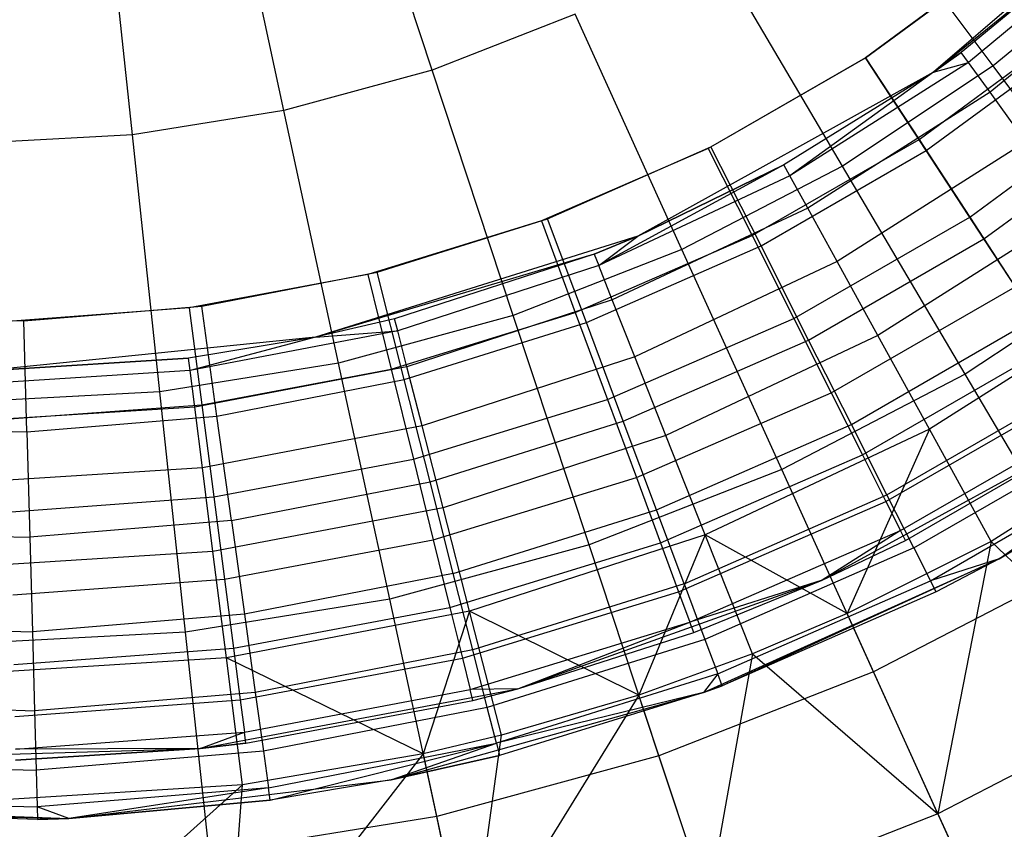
# Model space of a CAD drawing. Extents: x 0.1 to 16.1, y -3 to 3.
# Tile 16 of 65: x 8.1 to 9.1, y -2.1 to -1.3. Entities that reach past the tile are written whole.
import ezdxf

# ---------------------------------------------------------------- set-up
doc = ezdxf.new("R2010")
doc.units = 0
doc.header["$LTSCALE"] = 2.54
doc.layers.get('0').update_dxf_attribs({"color": 13, "linetype": 'CONTINUOUS'})

# ---------------------------------------------------------------- blocks, each defined once
blk = doc.blocks.new('DROPS_WOOD_D_PM_STL')
at = {"color": 0}
for p, q in [((8.53414, -1.37279, 2.50087), (8.44836, -1.1135, 2.37903)), ((8.53414, -1.37279, 2.50087), (8.44836, -1.1135, 2.37903)), ((8.38565, -1.41329, 2.50087), (8.32792, -1.14635, 2.37903)), ((8.38565, -1.41329, 2.50087), (8.32792, -1.14635, 2.37903)), ((9.29403, -1.15402, 10.16814), (9.03687, -1.37478, 10.16814)), ((9.29403, -1.15402, 10.16814), (9.03687, -1.37478, 10.16814)), ((9.09684, -1.36867, 2.65023), (8.94233, -1.16069, 2.50087)), ((9.09684, -1.36867, 2.65023), (8.94233, -1.16069, 2.50087)), ((8.2337, -1.43777, 2.50087), (8.20467, -1.1662, 2.37903)), ((8.2337, -1.43777, 2.50087), (8.20467, -1.1662, 2.37903)), ((9.03687, -1.37478, 10.16814), (9.22662, -1.22102, 8.95559)), ((9.03687, -1.37478, 10.16814), (9.22662, -1.22102, 8.95559)), ((9.22662, -1.22102, 8.95559), (9.06454, -1.3551, 8.95559)), ((9.22662, -1.22102, 8.95559), (9.06454, -1.3551, 8.95559)), ((9.2351, -1.23006, 8.72777), (9.07183, -1.36513, 8.72777)), ((9.2351, -1.23006, 8.72777), (9.07183, -1.36513, 8.72777)), ((8.9456, -1.469, 2.65023), (8.81407, -1.24578, 2.50087)), ((8.9456, -1.469, 2.65023), (8.81407, -1.24578, 2.50087)), ((9.11551, -1.25233, 15.973), (8.96878, -1.3604, 15.973)), ((9.11551, -1.25233, 15.973), (8.96878, -1.3604, 15.973)), ((9.23656, -1.25283, 2.65023), (9.09684, -1.36867, 2.65023)), ((9.23656, -1.25283, 2.65023), (9.09684, -1.36867, 2.65023)), ((8.96878, -1.3604, 16.033), (9.11304, -1.25437, 16.033)), ((8.96878, -1.3604, 16.033), (9.11304, -1.25437, 16.033)), ((9.26045, -1.25706, 8.50264), (9.09359, -1.39509, 8.50264)), ((9.26045, -1.25706, 8.50264), (9.09359, -1.39509, 8.50264)), ((8.67749, -1.31674, 2.50087), (8.53414, -1.37279, 2.50087)), ((8.67749, -1.31674, 2.50087), (8.53414, -1.37279, 2.50087)), ((8.78455, -1.55268, 2.65023), (8.67749, -1.31674, 2.50087)), ((8.78455, -1.55268, 2.65023), (8.67749, -1.31674, 2.50087)), ((9.02234, -1.44237, 15.96197), (9.1779, -1.32779, 15.96197)), ((9.02234, -1.44237, 15.96197), (9.1779, -1.32779, 15.96197)), ((9.02964, -1.45354, 16.02047), (9.18378, -1.34025, 16.02047)), ((9.02964, -1.45354, 16.02047), (9.18378, -1.34025, 16.02047)), ((8.96878, -1.3604, 15.973), (8.81088, -1.45136, 15.973)), ((8.96878, -1.3604, 15.973), (8.81088, -1.45136, 15.973)), ((8.81373, -1.44992, 16.033), (8.96878, -1.3604, 16.033)), ((8.81373, -1.44992, 16.033), (8.96878, -1.3604, 16.033)), ((9.02964, -1.45354, 16.02047), (8.96878, -1.3604, 16.033)), ((9.02964, -1.45354, 16.02047), (8.96878, -1.3604, 16.033)), ((8.96878, -1.3604, 15.973), (9.02234, -1.44237, 15.96197)), ((8.96878, -1.3604, 15.973), (9.02234, -1.44237, 15.96197)), ((9.06454, -1.3551, 8.95559), (9.03687, -1.37478, 8.95559)), ((9.03687, -1.37478, 10.16814), (9.06454, -1.3551, 8.95559)), ((9.03687, -1.37478, 10.16814), (9.06454, -1.3551, 8.95559)), ((9.06454, -1.3551, 8.95559), (9.03687, -1.37478, 8.95559)), ((9.07183, -1.36513, 8.72777), (9.06454, -1.3551, 8.95559)), ((9.07183, -1.36513, 8.72777), (9.06454, -1.3551, 8.95559)), ((9.07183, -1.36513, 8.72777), (8.89291, -1.47867, 8.72777)), ((9.07183, -1.36513, 8.72777), (8.89291, -1.47867, 8.72777)), ((9.09684, -1.36867, 2.65023), (8.9456, -1.469, 2.65023)), ((9.09684, -1.36867, 2.65023), (8.9456, -1.469, 2.65023)), ((9.03687, -1.37478, 8.95559), (9.07183, -1.36513, 8.72777)), ((9.03687, -1.37478, 8.95559), (9.07183, -1.36513, 8.72777)), ((9.09359, -1.39509, 8.50264), (9.07183, -1.36513, 8.72777)), ((9.09359, -1.39509, 8.50264), (9.07183, -1.36513, 8.72777)), ((9.24134, -1.56317, 2.82552), (9.09684, -1.36867, 2.65023)), ((9.24134, -1.56317, 2.82552), (9.09684, -1.36867, 2.65023)), ((8.53414, -1.37279, 2.50087), (8.38565, -1.41329, 2.50087)), ((8.53414, -1.37279, 2.50087), (8.38565, -1.41329, 2.50087)), ((8.61552, -1.61878, 2.65023), (8.53414, -1.37279, 2.50087)), ((8.61552, -1.61878, 2.65023), (8.53414, -1.37279, 2.50087)), ((9.03687, -1.37478, 10.16814), (8.74055, -1.53925, 10.16814)), ((9.03687, -1.37478, 10.16814), (8.74055, -1.53925, 10.16814)), ((9.03687, -1.37478, 8.95559), (8.88694, -1.46781, 8.95559)), ((9.03687, -1.37478, 10.16814), (8.88694, -1.46781, 8.95559)), ((9.03687, -1.37478, 8.95559), (8.88694, -1.46781, 8.95559)), ((9.03687, -1.37478, 10.16814), (8.88694, -1.46781, 8.95559)), ((9.03687, -1.37478, 8.95559), (8.89291, -1.47867, 8.72777)), ((9.03687, -1.37478, 8.95559), (8.89291, -1.47867, 8.72777)), ((9.03687, -1.37478, 8.95559), (9.03687, -1.37478, 10.16814)), ((9.03687, -1.37478, 8.95559), (9.03687, -1.37478, 10.16814)), ((9.09359, -1.39509, 8.50264), (8.91075, -1.51113, 8.50264)), ((9.09359, -1.39509, 8.50264), (8.91075, -1.51113, 8.50264)), ((9.0732, -1.52022, 15.92943), (9.23717, -1.39946, 15.92943)), ((9.0732, -1.52022, 15.92943), (9.23717, -1.39946, 15.92943)), ((9.12959, -1.44464, 8.28286), (9.09359, -1.39509, 8.50264)), ((9.12959, -1.44464, 8.28286), (9.09359, -1.39509, 8.50264)), ((8.38565, -1.41329, 2.50087), (8.2337, -1.43777, 2.50087)), ((8.38565, -1.41329, 2.50087), (8.2337, -1.43777, 2.50087)), ((8.44042, -1.66653, 2.65023), (8.38565, -1.41329, 2.50087)), ((8.44042, -1.66653, 2.65023), (8.38565, -1.41329, 2.50087)), ((9.08744, -1.54202, 15.98349), (9.25096, -1.42183, 15.98349)), ((9.08744, -1.54202, 15.98349), (9.25096, -1.42183, 15.98349)), ((8.2337, -1.43777, 2.50087), (8.08, -1.44596, 2.50087)), ((8.2337, -1.43777, 2.50087), (8.08, -1.44596, 2.50087)), ((8.26124, -1.6954, 2.65023), (8.2337, -1.43777, 2.50087)), ((8.26124, -1.6954, 2.65023), (8.2337, -1.43777, 2.50087)), ((8.64978, -1.52183, 16.033), (8.81373, -1.44992, 16.033)), ((8.64978, -1.52183, 16.033), (8.81373, -1.44992, 16.033)), ((8.86397, -1.54919, 16.02047), (8.81373, -1.44992, 16.033)), ((8.86397, -1.54919, 16.02047), (8.81373, -1.44992, 16.033)), ((8.85492, -1.53881, 15.96197), (9.02234, -1.44237, 15.96197)), ((8.85492, -1.53881, 15.96197), (9.02234, -1.44237, 15.96197)), ((9.12959, -1.44464, 8.28286), (8.94025, -1.5648, 8.28286)), ((9.12959, -1.44464, 8.28286), (8.94025, -1.5648, 8.28286)), ((9.02234, -1.44237, 15.96197), (9.0732, -1.52022, 15.92943)), ((9.02234, -1.44237, 15.96197), (9.0732, -1.52022, 15.92943)), ((8.81088, -1.45136, 15.973), (8.64378, -1.52406, 15.973)), ((8.81088, -1.45136, 15.973), (8.64378, -1.52406, 15.973)), ((8.81088, -1.45136, 15.973), (8.85492, -1.53881, 15.96197)), ((8.81088, -1.45136, 15.973), (8.85492, -1.53881, 15.96197)), ((8.86397, -1.54919, 16.02047), (9.02964, -1.45354, 16.02047)), ((8.86397, -1.54919, 16.02047), (9.02964, -1.45354, 16.02047)), ((9.08744, -1.54202, 15.98349), (9.02964, -1.45354, 16.02047)), ((9.08744, -1.54202, 15.98349), (9.02964, -1.45354, 16.02047)), ((8.88694, -1.46781, 8.95559), (8.70117, -1.5689, 8.72777)), ((8.88694, -1.46781, 8.95559), (8.70117, -1.5689, 8.72777)), ((8.88694, -1.46781, 8.95559), (8.74055, -1.53925, 8.95559)), ((8.74055, -1.53925, 10.16814), (8.88694, -1.46781, 8.95559)), ((8.74055, -1.53925, 10.16814), (8.88694, -1.46781, 8.95559)), ((8.88694, -1.46781, 8.95559), (8.74055, -1.53925, 8.95559)), ((8.9456, -1.469, 2.65023), (8.78455, -1.55268, 2.65023)), ((8.9456, -1.469, 2.65023), (8.78455, -1.55268, 2.65023)), ((8.89291, -1.47867, 8.72777), (8.88694, -1.46781, 8.95559)), ((8.89291, -1.47867, 8.72777), (8.88694, -1.46781, 8.95559)), ((9.06861, -1.67776, 2.82552), (8.9456, -1.469, 2.65023)), ((9.06861, -1.67776, 2.82552), (8.9456, -1.469, 2.65023)), ((8.89291, -1.47867, 8.72777), (8.70117, -1.5689, 8.72777)), ((8.89291, -1.47867, 8.72777), (8.70117, -1.5689, 8.72777)), ((8.91075, -1.51113, 8.50264), (8.89291, -1.47867, 8.72777)), ((8.91075, -1.51113, 8.50264), (8.89291, -1.47867, 8.72777)), ((8.91075, -1.51113, 8.50264), (8.7148, -1.60333, 8.50264)), ((8.91075, -1.51113, 8.50264), (8.7148, -1.60333, 8.50264)), ((8.89674, -1.62187, 15.92943), (9.0732, -1.52022, 15.92943)), ((8.89674, -1.62187, 15.92943), (9.0732, -1.52022, 15.92943)), ((8.94025, -1.5648, 8.28286), (8.91075, -1.51113, 8.50264)), ((8.94025, -1.5648, 8.28286), (8.91075, -1.51113, 8.50264)), ((9.17939, -1.51318, 8.07101), (8.98107, -1.63904, 8.07101)), ((9.17939, -1.51318, 8.07101), (8.98107, -1.63904, 8.07101)), ((9.0732, -1.52022, 15.92943), (9.11883, -1.59007, 15.87701)), ((9.0732, -1.52022, 15.92943), (9.11883, -1.59007, 15.87701)), ((8.64378, -1.52406, 15.973), (8.4696, -1.57761, 15.973)), ((8.64378, -1.52406, 15.973), (8.4696, -1.57761, 15.973)), ((8.47891, -1.57528, 16.033), (8.64978, -1.52183, 16.033)), ((8.47891, -1.57528, 16.033), (8.64978, -1.52183, 16.033)), ((8.64378, -1.52406, 15.973), (8.67775, -1.61589, 15.96197)), ((8.64378, -1.52406, 15.973), (8.67775, -1.61589, 15.96197)), ((8.68879, -1.62603, 16.02047), (8.64978, -1.52183, 16.033)), ((8.68879, -1.62603, 16.02047), (8.64978, -1.52183, 16.033)), ((8.74055, -1.53925, 10.16814), (8.41717, -1.64071, 10.16814)), ((8.74055, -1.53925, 10.16814), (8.41717, -1.64071, 10.16814)), ((8.67775, -1.61589, 15.96197), (8.85492, -1.53881, 15.96197)), ((8.67775, -1.61589, 15.96197), (8.85492, -1.53881, 15.96197)), ((8.74055, -1.53925, 8.95559), (8.69661, -1.55738, 8.95559)), ((8.69661, -1.55738, 8.95559), (8.74055, -1.53925, 10.16814)), ((8.74055, -1.53925, 8.95559), (8.69661, -1.55738, 8.95559)), ((8.69661, -1.55738, 8.95559), (8.74055, -1.53925, 10.16814)), ((8.70117, -1.5689, 8.72777), (8.74055, -1.53925, 8.95559)), ((8.70117, -1.5689, 8.72777), (8.74055, -1.53925, 8.95559)), ((8.74055, -1.53925, 10.16814), (8.74055, -1.53925, 8.95559)), ((8.74055, -1.53925, 10.16814), (8.74055, -1.53925, 8.95559)), ((8.85492, -1.53881, 15.96197), (8.89674, -1.62187, 15.92943)), ((8.85492, -1.53881, 15.96197), (8.89674, -1.62187, 15.92943)), ((8.68879, -1.62603, 16.02047), (8.86397, -1.54919, 16.02047)), ((8.68879, -1.62603, 16.02047), (8.86397, -1.54919, 16.02047)), ((8.91169, -1.64348, 15.98349), (8.86397, -1.54919, 16.02047)), ((8.91169, -1.64348, 15.98349), (8.86397, -1.54919, 16.02047)), ((8.91169, -1.64348, 15.98349), (9.08744, -1.54202, 15.98349)), ((8.91169, -1.64348, 15.98349), (9.08744, -1.54202, 15.98349)), ((9.13929, -1.62138, 15.92392), (9.08744, -1.54202, 15.98349)), ((9.13929, -1.62138, 15.92392), (9.08744, -1.54202, 15.98349)), ((8.69661, -1.55738, 8.95559), (8.41717, -1.64071, 10.16814)), ((8.69661, -1.55738, 8.95559), (8.41717, -1.64071, 10.16814)), ((8.69661, -1.55738, 8.95559), (8.49656, -1.62238, 8.95559)), ((8.69661, -1.55738, 8.95559), (8.49656, -1.62238, 8.95559)), ((8.78455, -1.55268, 2.65023), (8.61552, -1.61878, 2.65023)), ((8.78455, -1.55268, 2.65023), (8.61552, -1.61878, 2.65023)), ((8.69661, -1.55738, 8.95559), (8.70117, -1.5689, 8.72777)), ((8.69661, -1.55738, 8.95559), (8.70117, -1.5689, 8.72777)), ((8.88467, -1.77334, 2.82552), (8.78455, -1.55268, 2.65023)), ((8.88467, -1.77334, 2.82552), (8.78455, -1.55268, 2.65023)), ((8.70117, -1.5689, 8.72777), (8.49964, -1.63438, 8.72777)), ((8.70117, -1.5689, 8.72777), (8.49964, -1.63438, 8.72777)), ((8.7148, -1.60333, 8.50264), (8.70117, -1.5689, 8.72777)), ((8.7148, -1.60333, 8.50264), (8.70117, -1.5689, 8.72777)), ((8.94025, -1.5648, 8.28286), (8.73735, -1.66028, 8.28286)), ((8.94025, -1.5648, 8.28286), (8.73735, -1.66028, 8.28286)), ((8.98107, -1.63904, 8.07101), (8.94025, -1.5648, 8.28286)), ((8.98107, -1.63904, 8.07101), (8.94025, -1.5648, 8.28286)), ((9.24134, -1.56317, 2.82552), (9.06861, -1.67776, 2.82552)), ((9.24134, -1.56317, 2.82552), (9.06861, -1.67776, 2.82552)), ((8.4696, -1.57761, 15.973), (8.29051, -1.61131, 15.973)), ((8.4696, -1.57761, 15.973), (8.29051, -1.61131, 15.973)), ((8.30319, -1.6096, 16.033), (8.47891, -1.57528, 16.033)), ((8.30319, -1.6096, 16.033), (8.47891, -1.57528, 16.033)), ((8.4696, -1.57761, 15.973), (8.49307, -1.67266, 15.96197)), ((8.4696, -1.57761, 15.973), (8.49307, -1.67266, 15.96197)), ((8.50622, -1.68313, 16.02047), (8.47891, -1.57528, 16.033)), ((8.50622, -1.68313, 16.02047), (8.47891, -1.57528, 16.033)), ((8.93427, -1.69638, 15.87701), (9.11883, -1.59007, 15.87701)), ((8.93427, -1.69638, 15.87701), (9.11883, -1.59007, 15.87701)), ((8.7148, -1.60333, 8.50264), (8.50885, -1.67025, 8.50264)), ((8.7148, -1.60333, 8.50264), (8.50885, -1.67025, 8.50264)), ((8.73735, -1.66028, 8.28286), (8.7148, -1.60333, 8.50264)), ((8.73735, -1.66028, 8.28286), (8.7148, -1.60333, 8.50264)), ((9.2424, -1.59991, 7.86961), (9.03272, -1.73298, 7.86961)), ((9.2424, -1.59991, 7.86961), (9.03272, -1.73298, 7.86961)), ((8.29051, -1.61131, 15.973), (8.10878, -1.62475, 15.973)), ((8.29051, -1.61131, 15.973), (8.10878, -1.62475, 15.973)), ((8.12477, -1.62438, 16.033), (8.30319, -1.6096, 16.033)), ((8.12477, -1.62438, 16.033), (8.30319, -1.6096, 16.033)), ((8.29051, -1.61131, 15.973), (8.3032, -1.70839, 15.96197)), ((8.29051, -1.61131, 15.973), (8.3032, -1.70839, 15.96197)), ((8.31847, -1.71981, 16.02047), (8.30319, -1.6096, 16.033)), ((8.31847, -1.71981, 16.02047), (8.30319, -1.6096, 16.033)), ((8.61552, -1.61878, 2.65023), (8.44042, -1.66653, 2.65023)), ((8.61552, -1.61878, 2.65023), (8.44042, -1.66653, 2.65023)), ((8.49307, -1.67266, 15.96197), (8.67775, -1.61589, 15.96197)), ((8.49307, -1.67266, 15.96197), (8.67775, -1.61589, 15.96197)), ((8.69162, -1.84882, 2.82552), (8.61552, -1.61878, 2.65023)), ((8.69162, -1.84882, 2.82552), (8.61552, -1.61878, 2.65023)), ((8.67775, -1.61589, 15.96197), (8.71002, -1.70312, 15.92943)), ((8.67775, -1.61589, 15.96197), (8.71002, -1.70312, 15.92943)), ((7.9458, -1.61945, 16.033), (8.12477, -1.62438, 16.033)), ((7.9458, -1.61945, 16.033), (8.12477, -1.62438, 16.033)), ((8.12783, -1.7356, 16.02047), (8.12477, -1.62438, 16.033)), ((8.12783, -1.7356, 16.02047), (8.12477, -1.62438, 16.033)), ((8.49656, -1.62238, 8.95559), (8.41717, -1.64071, 8.95559)), ((8.49656, -1.62238, 8.95559), (8.41717, -1.64071, 8.95559)), ((8.49656, -1.62238, 8.95559), (8.41717, -1.64071, 10.16814)), ((8.49656, -1.62238, 8.95559), (8.41717, -1.64071, 10.16814)), ((8.49964, -1.63438, 8.72777), (8.49656, -1.62238, 8.95559)), ((8.49964, -1.63438, 8.72777), (8.49656, -1.62238, 8.95559)), ((8.50622, -1.68313, 16.02047), (8.68879, -1.62603, 16.02047)), ((8.50622, -1.68313, 16.02047), (8.68879, -1.62603, 16.02047)), ((8.72585, -1.725, 15.98349), (8.68879, -1.62603, 16.02047)), ((8.72585, -1.725, 15.98349), (8.68879, -1.62603, 16.02047)), ((8.71002, -1.70312, 15.92943), (8.89674, -1.62187, 15.92943)), ((8.71002, -1.70312, 15.92943), (8.89674, -1.62187, 15.92943)), ((8.89674, -1.62187, 15.92943), (8.93427, -1.69638, 15.87701)), ((8.89674, -1.62187, 15.92943), (8.93427, -1.69638, 15.87701)), ((8.9545, -1.72807, 15.92392), (9.13929, -1.62138, 15.92392)), ((8.9545, -1.72807, 15.92392), (9.13929, -1.62138, 15.92392)), ((8.49964, -1.63438, 8.72777), (8.29149, -1.67409, 8.72777)), ((8.49964, -1.63438, 8.72777), (8.29149, -1.67409, 8.72777)), ((8.41717, -1.64071, 8.95559), (8.49964, -1.63438, 8.72777)), ((8.41717, -1.64071, 8.95559), (8.49964, -1.63438, 8.72777)), ((8.50885, -1.67025, 8.50264), (8.49964, -1.63438, 8.72777)), ((8.50885, -1.67025, 8.50264), (8.49964, -1.63438, 8.72777)), ((8.41717, -1.64071, 10.16814), (8.08, -1.675, 10.16814)), ((8.41717, -1.64071, 10.16814), (8.08, -1.675, 10.16814)), ((8.41717, -1.64071, 8.95559), (8.28993, -1.66179, 8.95559)), ((8.41717, -1.64071, 10.16814), (8.28993, -1.66179, 8.95559)), ((8.41717, -1.64071, 8.95559), (8.28993, -1.66179, 8.95559)), ((8.41717, -1.64071, 10.16814), (8.28993, -1.66179, 8.95559)), ((8.41717, -1.64071, 8.95559), (8.29149, -1.67409, 8.72777)), ((8.41717, -1.64071, 8.95559), (8.29149, -1.67409, 8.72777)), ((8.41717, -1.64071, 8.95559), (8.41717, -1.64071, 10.16814)), ((8.41717, -1.64071, 8.95559), (8.41717, -1.64071, 10.16814)), ((8.72585, -1.725, 15.98349), (8.91169, -1.64348, 15.98349)), ((8.72585, -1.725, 15.98349), (8.91169, -1.64348, 15.98349)), ((8.98107, -1.63904, 8.07101), (8.76854, -1.73905, 8.07101)), ((8.98107, -1.63904, 8.07101), (8.76854, -1.73905, 8.07101)), ((8.9545, -1.72807, 15.92392), (8.91169, -1.64348, 15.98349)), ((8.9545, -1.72807, 15.92392), (8.91169, -1.64348, 15.98349)), ((8.9656, -1.7586, 15.80734), (9.15694, -1.64839, 15.80734)), ((8.9656, -1.7586, 15.80734), (9.15694, -1.64839, 15.80734)), ((9.03272, -1.73298, 7.86961), (8.98107, -1.63904, 8.07101)), ((9.03272, -1.73298, 7.86961), (8.98107, -1.63904, 8.07101)), ((8.28993, -1.66179, 8.95559), (8.08, -1.675, 8.95559)), ((8.28993, -1.66179, 8.95559), (8.08, -1.675, 8.95559)), ((8.08, -1.675, 10.16814), (8.28993, -1.66179, 8.95559)), ((8.08, -1.675, 10.16814), (8.28993, -1.66179, 8.95559)), ((8.44042, -1.66653, 2.65023), (8.26124, -1.6954, 2.65023)), ((8.44042, -1.66653, 2.65023), (8.26124, -1.6954, 2.65023)), ((8.29149, -1.67409, 8.72777), (8.28993, -1.66179, 8.95559)), ((8.29149, -1.67409, 8.72777), (8.28993, -1.66179, 8.95559)), ((8.49164, -1.90336, 2.82552), (8.44042, -1.66653, 2.65023)), ((8.49164, -1.90336, 2.82552), (8.44042, -1.66653, 2.65023)), ((8.73735, -1.66028, 8.28286), (8.52408, -1.72957, 8.28286)), ((8.73735, -1.66028, 8.28286), (8.52408, -1.72957, 8.28286)), ((8.76854, -1.73905, 8.07101), (8.73735, -1.66028, 8.28286)), ((8.76854, -1.73905, 8.07101), (8.73735, -1.66028, 8.28286)), ((8.29149, -1.67409, 8.72777), (8.08, -1.68739, 8.72777)), ((8.29149, -1.67409, 8.72777), (8.08, -1.68739, 8.72777)), ((8.29613, -1.71083, 8.50264), (8.29149, -1.67409, 8.72777)), ((8.29613, -1.71083, 8.50264), (8.29149, -1.67409, 8.72777)), ((8.50885, -1.67025, 8.50264), (8.29613, -1.71083, 8.50264)), ((8.50885, -1.67025, 8.50264), (8.29613, -1.71083, 8.50264)), ((8.3032, -1.70839, 15.96197), (8.49307, -1.67266, 15.96197)), ((8.3032, -1.70839, 15.96197), (8.49307, -1.67266, 15.96197)), ((8.49307, -1.67266, 15.96197), (8.51537, -1.76295, 15.92943)), ((8.49307, -1.67266, 15.96197), (8.51537, -1.76295, 15.92943)), ((8.52408, -1.72957, 8.28286), (8.50885, -1.67025, 8.50264)), ((8.52408, -1.72957, 8.28286), (8.50885, -1.67025, 8.50264)), ((9.06861, -1.67776, 2.82552), (8.88467, -1.77334, 2.82552)), ((9.06861, -1.67776, 2.82552), (8.88467, -1.77334, 2.82552)), ((9.18178, -1.86983, 3.02487), (9.06861, -1.67776, 2.82552)), ((9.18178, -1.86983, 3.02487), (9.06861, -1.67776, 2.82552)), ((8.31847, -1.71981, 16.02047), (8.50622, -1.68313, 16.02047)), ((8.31847, -1.71981, 16.02047), (8.50622, -1.68313, 16.02047)), ((8.53216, -1.78558, 15.98349), (8.50622, -1.68313, 16.02047)), ((8.53216, -1.78558, 15.98349), (8.50622, -1.68313, 16.02047)), ((8.99024, -1.79871, 15.84475), (9.18259, -1.68766, 15.84475)), ((8.99024, -1.79871, 15.84475), (9.18259, -1.68766, 15.84475)), ((8.26124, -1.6954, 2.65023), (8.08, -1.70506, 2.65023)), ((8.26124, -1.6954, 2.65023), (8.08, -1.70506, 2.65023)), ((8.28699, -1.93633, 2.82552), (8.26124, -1.6954, 2.65023)), ((8.28699, -1.93633, 2.82552), (8.26124, -1.6954, 2.65023)), ((8.73896, -1.78136, 15.87701), (8.93427, -1.69638, 15.87701)), ((8.73896, -1.78136, 15.87701), (8.93427, -1.69638, 15.87701)), ((8.93427, -1.69638, 15.87701), (8.9656, -1.7586, 15.80734)), ((8.93427, -1.69638, 15.87701), (8.9656, -1.7586, 15.80734)), ((8.98918, -1.80542, 15.72391), (9.18561, -1.69228, 15.72391)), ((8.98918, -1.80542, 15.72391), (9.18561, -1.69228, 15.72391)), ((8.51537, -1.76295, 15.92943), (8.71002, -1.70312, 15.92943)), ((8.51537, -1.76295, 15.92943), (8.71002, -1.70312, 15.92943)), ((8.71002, -1.70312, 15.92943), (8.73896, -1.78136, 15.87701)), ((8.71002, -1.70312, 15.92943), (8.73896, -1.78136, 15.87701)), ((9.31789, -1.70381, 7.68103), (9.09458, -1.84552, 7.68103)), ((9.31789, -1.70381, 7.68103), (9.09458, -1.84552, 7.68103)), ((8.29613, -1.71083, 8.50264), (8.08, -1.72443, 8.50264)), ((8.29613, -1.71083, 8.50264), (8.08, -1.72443, 8.50264)), ((8.11051, -1.72264, 15.96197), (8.3032, -1.70839, 15.96197)), ((8.11051, -1.72264, 15.96197), (8.3032, -1.70839, 15.96197)), ((8.3038, -1.77159, 8.28286), (8.29613, -1.71083, 8.50264)), ((8.3038, -1.77159, 8.28286), (8.29613, -1.71083, 8.50264)), ((8.3032, -1.70839, 15.96197), (8.31524, -1.80061, 15.92943)), ((8.3032, -1.70839, 15.96197), (8.31524, -1.80061, 15.92943)), ((8.12783, -1.7356, 16.02047), (8.31847, -1.71981, 16.02047)), ((8.12783, -1.7356, 16.02047), (8.31847, -1.71981, 16.02047)), ((8.33299, -1.82449, 15.98349), (8.31847, -1.71981, 16.02047)), ((8.33299, -1.82449, 15.98349), (8.31847, -1.71981, 16.02047)), ((8.53216, -1.78558, 15.98349), (8.72585, -1.725, 15.98349)), ((8.53216, -1.78558, 15.98349), (8.72585, -1.725, 15.98349)), ((8.75909, -1.81379, 15.92392), (8.72585, -1.725, 15.98349)), ((8.75909, -1.81379, 15.92392), (8.72585, -1.725, 15.98349)), ((9.00382, -1.83449, 15.63091), (9.20341, -1.71952, 15.63091)), ((9.00382, -1.83449, 15.63091), (9.20341, -1.71952, 15.63091)), ((7.93661, -1.73033, 16.02047), (8.12783, -1.7356, 16.02047)), ((7.93661, -1.73033, 16.02047), (8.12783, -1.7356, 16.02047)), ((8.12783, -1.7356, 16.02047), (8.13074, -1.84124, 15.98349)), ((8.12783, -1.7356, 16.02047), (8.13074, -1.84124, 15.98349)), ((8.52408, -1.72957, 8.28286), (8.3038, -1.77159, 8.28286)), ((8.52408, -1.72957, 8.28286), (8.3038, -1.77159, 8.28286)), ((8.54515, -1.81163, 8.07101), (8.52408, -1.72957, 8.28286)), ((8.54515, -1.81163, 8.07101), (8.52408, -1.72957, 8.28286)), ((8.75909, -1.81379, 15.92392), (8.9545, -1.72807, 15.92392)), ((8.75909, -1.81379, 15.92392), (8.9545, -1.72807, 15.92392)), ((9.03272, -1.73298, 7.86961), (8.808, -1.83873, 7.86961)), ((9.03272, -1.73298, 7.86961), (8.808, -1.83873, 7.86961)), ((8.9251, -1.88415, 9.533), (9.20944, -1.72875, 9.533)), ((8.9251, -1.88415, 9.533), (9.20944, -1.72875, 9.533)), ((9.03272, -1.73298, 7.86961), (8.95023, -1.91782, 7.68103)), ((9.03272, -1.73298, 7.86961), (8.95023, -1.91782, 7.68103)), ((8.99024, -1.79871, 15.84475), (8.9545, -1.72807, 15.92392)), ((8.99024, -1.79871, 15.84475), (8.9545, -1.72807, 15.92392)), ((9.00878, -1.84434, 15.533), (9.20944, -1.72875, 9.533)), ((9.00878, -1.84434, 15.533), (9.20944, -1.72875, 9.533)), ((9.00878, -1.84434, 15.533), (9.20944, -1.72875, 15.533)), ((9.00878, -1.84434, 15.533), (9.20944, -1.72875, 15.533)), ((9.09458, -1.84552, 7.68103), (9.03272, -1.73298, 7.86961)), ((9.09458, -1.84552, 7.68103), (9.03272, -1.73298, 7.86961)), ((8.76854, -1.73905, 8.07101), (8.54515, -1.81163, 8.07101)), ((8.76854, -1.73905, 8.07101), (8.54515, -1.81163, 8.07101)), ((8.808, -1.83873, 7.86961), (8.76854, -1.73905, 8.07101)), ((8.808, -1.83873, 7.86961), (8.76854, -1.73905, 8.07101)), ((9.01714, -1.85186, 15.74994), (9.21517, -1.73753, 15.74994)), ((9.01714, -1.85186, 15.74994), (9.21517, -1.73753, 15.74994)), ((8.31524, -1.80061, 15.92943), (8.51537, -1.76295, 15.92943)), ((8.31524, -1.80061, 15.92943), (8.51537, -1.76295, 15.92943)), ((8.51537, -1.76295, 15.92943), (8.53537, -1.84394, 15.87701)), ((8.51537, -1.76295, 15.92943), (8.53537, -1.84394, 15.87701)), ((8.76313, -1.8467, 15.80734), (8.9656, -1.7586, 15.80734)), ((8.76313, -1.8467, 15.80734), (8.9656, -1.7586, 15.80734)), ((8.9656, -1.7586, 15.80734), (8.98918, -1.80542, 15.72391)), ((8.9656, -1.7586, 15.80734), (8.98918, -1.80542, 15.72391)), ((8.3038, -1.77159, 8.28286), (8.08, -1.78567, 8.28286)), ((8.3038, -1.77159, 8.28286), (8.08, -1.78567, 8.28286)), ((8.31442, -1.85565, 8.07101), (8.3038, -1.77159, 8.28286)), ((8.31442, -1.85565, 8.07101), (8.3038, -1.77159, 8.28286)), ((8.88467, -1.77334, 2.82552), (8.69162, -1.84882, 2.82552)), ((8.88467, -1.77334, 2.82552), (8.69162, -1.84882, 2.82552)), ((8.97679, -1.97635, 3.02487), (8.88467, -1.77334, 2.82552)), ((8.97679, -1.97635, 3.02487), (8.88467, -1.77334, 2.82552)), ((9.03384, -1.88486, 15.64426), (9.2354, -1.76849, 15.64426)), ((9.03384, -1.88486, 15.64426), (9.2354, -1.76849, 15.64426)), ((9.10267, -1.86273, 15.533), (9.2354, -1.76849, 15.64426)), ((9.10267, -1.86273, 15.533), (9.2354, -1.76849, 15.64426)), ((8.33299, -1.82449, 15.98349), (8.53216, -1.78558, 15.98349)), ((8.33299, -1.82449, 15.98349), (8.53216, -1.78558, 15.98349)), ((8.55543, -1.87748, 15.92392), (8.53216, -1.78558, 15.98349)), ((8.55543, -1.87748, 15.92392), (8.53216, -1.78558, 15.98349)), ((8.53537, -1.84394, 15.87701), (8.73896, -1.78136, 15.87701)), ((8.53537, -1.84394, 15.87701), (8.73896, -1.78136, 15.87701)), ((8.73896, -1.78136, 15.87701), (8.76313, -1.8467, 15.80734)), ((8.73896, -1.78136, 15.87701), (8.76313, -1.8467, 15.80734)), ((9.24226, -1.77898, 15.533), (9.10267, -1.86273, 15.533)), ((9.10267, -1.86273, 9.533), (9.24226, -1.77898, 9.533)), ((9.10267, -1.86273, 9.533), (9.24226, -1.77898, 9.533)), ((9.24226, -1.77898, 15.533), (9.10267, -1.86273, 15.533)), ((8.11216, -1.81562, 15.92943), (8.31524, -1.80061, 15.92943)), ((8.11216, -1.81562, 15.92943), (8.31524, -1.80061, 15.92943)), ((8.31524, -1.80061, 15.92943), (8.32605, -1.88333, 15.87701)), ((8.31524, -1.80061, 15.92943), (8.32605, -1.88333, 15.87701)), ((8.78132, -1.89587, 15.72391), (8.98918, -1.80542, 15.72391)), ((8.78132, -1.89587, 15.72391), (8.98918, -1.80542, 15.72391)), ((8.78685, -1.88793, 15.84475), (8.99024, -1.79871, 15.84475)), ((8.78685, -1.88793, 15.84475), (8.99024, -1.79871, 15.84475)), ((8.98918, -1.80542, 15.72391), (9.00382, -1.83449, 15.63091)), ((8.98918, -1.80542, 15.72391), (9.00382, -1.83449, 15.63091)), ((9.01714, -1.85186, 15.74994), (8.99024, -1.79871, 15.84475)), ((9.01714, -1.85186, 15.74994), (8.99024, -1.79871, 15.84475)), ((8.54515, -1.81163, 8.07101), (8.31442, -1.85565, 8.07101)), ((8.54515, -1.81163, 8.07101), (8.31442, -1.85565, 8.07101)), ((8.57181, -1.91547, 7.86961), (8.54515, -1.81163, 8.07101)), ((8.57181, -1.91547, 7.86961), (8.54515, -1.81163, 8.07101)), ((8.55543, -1.87748, 15.92392), (8.75909, -1.81379, 15.92392)), ((8.55543, -1.87748, 15.92392), (8.75909, -1.81379, 15.92392)), ((8.78685, -1.88793, 15.84475), (8.75909, -1.81379, 15.92392)), ((8.78685, -1.88793, 15.84475), (8.75909, -1.81379, 15.92392)), ((8.33299, -1.82449, 15.98349), (8.13074, -1.84124, 15.98349)), ((8.33299, -1.82449, 15.98349), (8.13074, -1.84124, 15.98349)), ((8.33299, -1.82449, 15.98349), (8.34601, -1.91839, 15.92392)), ((8.33299, -1.82449, 15.98349), (8.34601, -1.91839, 15.92392)), ((7.92788, -1.83565, 15.98349), (8.13074, -1.84124, 15.98349)), ((7.92788, -1.83565, 15.98349), (8.13074, -1.84124, 15.98349)), ((8.79261, -1.92639, 15.63091), (9.00382, -1.83449, 15.63091)), ((8.79261, -1.92639, 15.63091), (9.00382, -1.83449, 15.63091)), ((9.00382, -1.83449, 15.63091), (8.9251, -1.88415, 15.533)), ((9.00382, -1.83449, 15.63091), (8.9251, -1.88415, 15.533)), ((9.00878, -1.84434, 15.533), (9.00382, -1.83449, 15.63091)), ((9.00878, -1.84434, 15.533), (9.00382, -1.83449, 15.63091)), ((8.13074, -1.84124, 15.98349), (8.13336, -1.93601, 15.92392)), ((8.13074, -1.84124, 15.98349), (8.13336, -1.93601, 15.92392)), ((8.32605, -1.88333, 15.87701), (8.53537, -1.84394, 15.87701)), ((8.32605, -1.88333, 15.87701), (8.53537, -1.84394, 15.87701)), ((8.53537, -1.84394, 15.87701), (8.55207, -1.91158, 15.80734)), ((8.53537, -1.84394, 15.87701), (8.55207, -1.91158, 15.80734)), ((8.808, -1.83873, 7.86961), (8.57181, -1.91547, 7.86961)), ((8.808, -1.83873, 7.86961), (8.57181, -1.91547, 7.86961)), ((8.808, -1.83873, 7.86961), (8.74145, -1.99945, 7.68103)), ((8.808, -1.83873, 7.86961), (8.74145, -1.99945, 7.68103)), ((8.95023, -1.91782, 7.68103), (8.808, -1.83873, 7.86961)), ((8.85528, -1.95813, 7.68103), (8.808, -1.83873, 7.86961)), ((8.85528, -1.95813, 7.68103), (8.808, -1.83873, 7.86961)), ((8.95023, -1.91782, 7.68103), (8.808, -1.83873, 7.86961)), ((8.9251, -1.88415, 9.533), (9.00878, -1.84434, 15.533)), ((8.9251, -1.88415, 15.533), (9.00878, -1.84434, 15.533)), ((8.9251, -1.88415, 9.533), (9.00878, -1.84434, 15.533)), ((8.9251, -1.88415, 15.533), (9.00878, -1.84434, 15.533)), ((9.09458, -1.84552, 7.68103), (8.95023, -1.91782, 7.68103)), ((9.09458, -1.84552, 7.68103), (8.95023, -1.91782, 7.68103)), ((9.09458, -1.84552, 7.68103), (9.04134, -2.11859, 7.36522)), ((9.09458, -1.84552, 7.68103), (9.04134, -2.11859, 7.36522)), ((9.26108, -2.0044, 7.36522), (9.09458, -1.84552, 7.68103)), ((9.26108, -2.0044, 7.36522), (9.09458, -1.84552, 7.68103)), ((8.31442, -1.85565, 8.07101), (8.08, -1.87039, 8.07101)), ((8.31442, -1.85565, 8.07101), (8.08, -1.87039, 8.07101)), ((8.32786, -1.96201, 7.86961), (8.31442, -1.85565, 8.07101)), ((8.32786, -1.96201, 7.86961), (8.31442, -1.85565, 8.07101)), ((8.69162, -1.84882, 2.82552), (8.49164, -1.90336, 2.82552)), ((8.69162, -1.84882, 2.82552), (8.49164, -1.90336, 2.82552)), ((8.55207, -1.91158, 15.80734), (8.76313, -1.8467, 15.80734)), ((8.55207, -1.91158, 15.80734), (8.76313, -1.8467, 15.80734)), ((8.76164, -2.06047, 3.02487), (8.69162, -1.84882, 2.82552)), ((8.76164, -2.06047, 3.02487), (8.69162, -1.84882, 2.82552)), ((8.76313, -1.8467, 15.80734), (8.78132, -1.89587, 15.72391)), ((8.76313, -1.8467, 15.80734), (8.78132, -1.89587, 15.72391)), ((9.01714, -1.85186, 15.74994), (8.80773, -1.94372, 15.74994)), ((9.01714, -1.85186, 15.74994), (8.80773, -1.94372, 15.74994)), ((9.01714, -1.85186, 15.74994), (9.03384, -1.88486, 15.64426)), ((9.01714, -1.85186, 15.74994), (9.03384, -1.88486, 15.64426)), ((8.80634, -1.99701, 9.533), (9.10267, -1.86273, 9.533)), ((8.80634, -1.99701, 9.533), (9.10267, -1.86273, 9.533)), ((9.10267, -1.86273, 9.533), (8.82509, -1.99009, 15.533)), ((9.10267, -1.86273, 9.533), (8.82509, -1.99009, 15.533)), ((9.10267, -1.86273, 15.533), (9.03384, -1.88486, 15.64426)), ((9.10267, -1.86273, 15.533), (9.03384, -1.88486, 15.64426)), ((9.10267, -1.86273, 9.533), (9.0395, -1.89604, 15.533)), ((9.10267, -1.86273, 15.533), (9.0395, -1.89604, 15.533)), ((9.10267, -1.86273, 9.533), (9.0395, -1.89604, 15.533)), ((9.10267, -1.86273, 15.533), (9.0395, -1.89604, 15.533)), ((9.10267, -1.86273, 15.533), (9.10267, -1.86273, 9.533)), ((9.10267, -1.86273, 15.533), (9.10267, -1.86273, 9.533)), ((9.18178, -1.86983, 3.02487), (8.97679, -1.97635, 3.02487)), ((9.18178, -1.86983, 3.02487), (8.97679, -1.97635, 3.02487)), ((8.11364, -1.89904, 15.87701), (8.32605, -1.88333, 15.87701)), ((8.11364, -1.89904, 15.87701), (8.32605, -1.88333, 15.87701)), ((8.32605, -1.88333, 15.87701), (8.33508, -1.95241, 15.80734)), ((8.32605, -1.88333, 15.87701), (8.33508, -1.95241, 15.80734)), ((8.55543, -1.87748, 15.92392), (8.34601, -1.91839, 15.92392)), ((8.55543, -1.87748, 15.92392), (8.34601, -1.91839, 15.92392)), ((8.57487, -1.95423, 15.84475), (8.55543, -1.87748, 15.92392)), ((8.57487, -1.95423, 15.84475), (8.55543, -1.87748, 15.92392)), ((8.61995, -1.99316, 9.533), (8.9251, -1.88415, 9.533)), ((8.61995, -1.99316, 9.533), (8.9251, -1.88415, 9.533)), ((8.9251, -1.88415, 15.533), (8.79261, -1.92639, 15.63091)), ((8.9251, -1.88415, 15.533), (8.79261, -1.92639, 15.63091)), ((8.79644, -1.93673, 15.533), (8.9251, -1.88415, 9.533)), ((8.79644, -1.93673, 15.533), (8.9251, -1.88415, 9.533)), ((8.79644, -1.93673, 15.533), (8.9251, -1.88415, 15.533)), ((8.79644, -1.93673, 15.533), (8.9251, -1.88415, 15.533)), ((8.8207, -1.97835, 15.64426), (9.03384, -1.88486, 15.64426)), ((8.8207, -1.97835, 15.64426), (9.03384, -1.88486, 15.64426)), ((8.9251, -1.88415, 15.533), (8.9251, -1.88415, 9.533)), ((8.9251, -1.88415, 15.533), (8.9251, -1.88415, 9.533)), ((9.0395, -1.89604, 15.533), (9.03384, -1.88486, 15.64426)), ((9.0395, -1.89604, 15.533), (9.03384, -1.88486, 15.64426)), ((8.78685, -1.88793, 15.84475), (8.57487, -1.95423, 15.84475)), ((8.78685, -1.88793, 15.84475), (8.57487, -1.95423, 15.84475)), ((8.78685, -1.88793, 15.84475), (8.80773, -1.94372, 15.74994)), ((8.78685, -1.88793, 15.84475), (8.80773, -1.94372, 15.74994)), ((8.49164, -1.90336, 2.82552), (8.28699, -1.93633, 2.82552)), ((8.49164, -1.90336, 2.82552), (8.28699, -1.93633, 2.82552)), ((8.53876, -2.12125, 3.02487), (8.49164, -1.90336, 2.82552)), ((8.53876, -2.12125, 3.02487), (8.49164, -1.90336, 2.82552)), ((8.56464, -1.96247, 15.72391), (8.78132, -1.89587, 15.72391)), ((8.56464, -1.96247, 15.72391), (8.78132, -1.89587, 15.72391)), ((8.78132, -1.89587, 15.72391), (8.79261, -1.92639, 15.63091)), ((8.78132, -1.89587, 15.72391), (8.79261, -1.92639, 15.63091)), ((9.0395, -1.89604, 15.533), (8.82509, -1.99009, 15.533)), ((9.0395, -1.89604, 15.533), (8.82509, -1.99009, 15.533)), ((8.33508, -1.95241, 15.80734), (8.55207, -1.91158, 15.80734)), ((8.33508, -1.95241, 15.80734), (8.55207, -1.91158, 15.80734)), ((8.55207, -1.91158, 15.80734), (8.56464, -1.96247, 15.72391)), ((8.55207, -1.91158, 15.80734), (8.56464, -1.96247, 15.72391)), ((8.34601, -1.91839, 15.92392), (8.13336, -1.93601, 15.92392)), ((8.34601, -1.91839, 15.92392), (8.13336, -1.93601, 15.92392)), ((8.57181, -1.91547, 7.86961), (8.32786, -1.96201, 7.86961)), ((8.57181, -1.91547, 7.86961), (8.32786, -1.96201, 7.86961)), ((8.34601, -1.91839, 15.92392), (8.35688, -1.99681, 15.84475)), ((8.34601, -1.91839, 15.92392), (8.35688, -1.99681, 15.84475)), ((8.57181, -1.91547, 7.86961), (8.52518, -2.05843, 7.68103)), ((8.57181, -1.91547, 7.86961), (8.52518, -2.05843, 7.68103)), ((8.74145, -1.99945, 7.68103), (8.57181, -1.91547, 7.86961)), ((8.60375, -2.03986, 7.68103), (8.57181, -1.91547, 7.86961)), ((8.74145, -1.99945, 7.68103), (8.57181, -1.91547, 7.86961)), ((8.60375, -2.03986, 7.68103), (8.57181, -1.91547, 7.86961)), ((8.95023, -1.91782, 7.68103), (8.85528, -1.95813, 7.68103)), ((8.95023, -1.91782, 7.68103), (8.85528, -1.95813, 7.68103)), ((9.04134, -2.11859, 7.36522), (8.95023, -1.91782, 7.68103)), ((9.04134, -2.11859, 7.36522), (8.95023, -1.91782, 7.68103)), ((7.92006, -1.93013, 15.92392), (8.13336, -1.93601, 15.92392)), ((7.92006, -1.93013, 15.92392), (8.13336, -1.93601, 15.92392)), ((8.57244, -1.99406, 15.63091), (8.79261, -1.92639, 15.63091)), ((8.57244, -1.99406, 15.63091), (8.79261, -1.92639, 15.63091)), ((8.61995, -1.99316, 15.533), (8.79261, -1.92639, 15.63091)), ((8.61995, -1.99316, 15.533), (8.79261, -1.92639, 15.63091)), ((8.79644, -1.93673, 15.533), (8.79261, -1.92639, 15.63091)), ((8.79644, -1.93673, 15.533), (8.79261, -1.92639, 15.63091)), ((8.28699, -1.93633, 2.82552), (8.08, -1.94736, 2.82552)), ((8.28699, -1.93633, 2.82552), (8.08, -1.94736, 2.82552)), ((8.13336, -1.93601, 15.92392), (8.13554, -2.01515, 15.84475)), ((8.13336, -1.93601, 15.92392), (8.13554, -2.01515, 15.84475)), ((8.31069, -2.158, 3.02487), (8.28699, -1.93633, 2.82552)), ((8.31069, -2.158, 3.02487), (8.28699, -1.93633, 2.82552)), ((8.80773, -1.94372, 15.74994), (8.58949, -2.01198, 15.74994)), ((8.80773, -1.94372, 15.74994), (8.58949, -2.01198, 15.74994)), ((8.61995, -1.99316, 9.533), (8.79644, -1.93673, 15.533)), ((8.61995, -1.99316, 15.533), (8.79644, -1.93673, 15.533)), ((8.61995, -1.99316, 9.533), (8.79644, -1.93673, 15.533)), ((8.61995, -1.99316, 15.533), (8.79644, -1.93673, 15.533)), ((8.80773, -1.94372, 15.74994), (8.8207, -1.97835, 15.64426)), ((8.80773, -1.94372, 15.74994), (8.8207, -1.97835, 15.64426)), ((8.11487, -1.9687, 15.80734), (8.33508, -1.95241, 15.80734)), ((8.11487, -1.9687, 15.80734), (8.33508, -1.95241, 15.80734)), ((8.33508, -1.95241, 15.80734), (8.34187, -2.00439, 15.72391)), ((8.33508, -1.95241, 15.80734), (8.34187, -2.00439, 15.72391)), ((8.57487, -1.95423, 15.84475), (8.35688, -1.99681, 15.84475)), ((8.57487, -1.95423, 15.84475), (8.35688, -1.99681, 15.84475)), ((8.58949, -2.01198, 15.74994), (8.57487, -1.95423, 15.84475)), ((8.58949, -2.01198, 15.74994), (8.57487, -1.95423, 15.84475)), ((8.32786, -1.96201, 7.86961), (8.08, -1.9776, 7.86961)), ((8.32786, -1.96201, 7.86961), (8.08, -1.9776, 7.86961)), ((8.34395, -2.08941, 7.68103), (8.32786, -1.96201, 7.86961)), ((8.52518, -2.05843, 7.68103), (8.32786, -1.96201, 7.86961)), ((8.34395, -2.08941, 7.68103), (8.32786, -1.96201, 7.86961)), ((8.52518, -2.05843, 7.68103), (8.32786, -1.96201, 7.86961)), ((8.34187, -2.00439, 15.72391), (8.56464, -1.96247, 15.72391)), ((8.34187, -2.00439, 15.72391), (8.56464, -1.96247, 15.72391)), ((8.56464, -1.96247, 15.72391), (8.57244, -1.99406, 15.63091)), ((8.56464, -1.96247, 15.72391), (8.57244, -1.99406, 15.63091)), ((8.85528, -1.95813, 7.68103), (8.74145, -1.99945, 7.68103)), ((8.85528, -1.95813, 7.68103), (8.74145, -1.99945, 7.68103)), ((8.85528, -1.95813, 7.68103), (8.8107, -2.20877, 7.36522)), ((8.85528, -1.95813, 7.68103), (8.8107, -2.20877, 7.36522)), ((8.85528, -1.95813, 7.68103), (9.04134, -2.11859, 7.36522)), ((8.85528, -1.95813, 7.68103), (9.04134, -2.11859, 7.36522)), ((8.8207, -1.97835, 15.64426), (8.59857, -2.04783, 15.64426)), ((8.8207, -1.97835, 15.64426), (8.59857, -2.04783, 15.64426)), ((8.97679, -1.97635, 3.02487), (8.76164, -2.06047, 3.02487)), ((8.97679, -1.97635, 3.02487), (8.76164, -2.06047, 3.02487)), ((8.8207, -1.97835, 15.64426), (8.80634, -1.99701, 15.533)), ((8.8207, -1.97835, 15.64426), (8.80634, -1.99701, 15.533)), ((8.82509, -1.99009, 15.533), (8.8207, -1.97835, 15.64426)), ((8.82509, -1.99009, 15.533), (8.8207, -1.97835, 15.64426)), ((9.05993, -2.15956, 3.24614), (8.97679, -1.97635, 3.02487)), ((9.05993, -2.15956, 3.24614), (8.97679, -1.97635, 3.02487)), ((8.3015, -2.05309, 9.533), (8.61995, -1.99316, 9.533)), ((8.3015, -2.05309, 9.533), (8.61995, -1.99316, 9.533)), ((8.34608, -2.03666, 15.63091), (8.57244, -1.99406, 15.63091)), ((8.34608, -2.03666, 15.63091), (8.57244, -1.99406, 15.63091)), ((8.61995, -1.99316, 15.533), (8.57244, -1.99406, 15.63091)), ((8.61995, -1.99316, 15.533), (8.57244, -1.99406, 15.63091)), ((8.57509, -2.00477, 15.533), (8.57244, -1.99406, 15.63091)), ((8.57509, -2.00477, 15.533), (8.57244, -1.99406, 15.63091)), ((8.57509, -2.00477, 15.533), (8.61995, -1.99316, 9.533)), ((8.57509, -2.00477, 15.533), (8.61995, -1.99316, 9.533)), ((8.57509, -2.00477, 15.533), (8.61995, -1.99316, 15.533)), ((8.57509, -2.00477, 15.533), (8.61995, -1.99316, 15.533)), ((8.61995, -1.99316, 15.533), (8.61995, -1.99316, 9.533)), ((8.61995, -1.99316, 15.533), (8.61995, -1.99316, 9.533)), ((8.80634, -1.99701, 9.533), (8.82509, -1.99009, 15.533)), ((8.82509, -1.99009, 15.533), (8.80634, -1.99701, 15.533)), ((8.80634, -1.99701, 9.533), (8.82509, -1.99009, 15.533)), ((8.82509, -1.99009, 15.533), (8.80634, -1.99701, 15.533)), ((8.35688, -1.99681, 15.84475), (8.13554, -2.01515, 15.84475)), ((8.35688, -1.99681, 15.84475), (8.13554, -2.01515, 15.84475)), ((8.35688, -1.99681, 15.84475), (8.36507, -2.05581, 15.74994)), ((8.35688, -1.99681, 15.84475), (8.36507, -2.05581, 15.74994)), ((8.49298, -2.08448, 9.533), (8.80634, -1.99701, 9.533)), ((8.49298, -2.08448, 9.533), (8.80634, -1.99701, 9.533)), ((8.74145, -1.99945, 7.68103), (8.57178, -2.27393, 7.36522)), ((8.74145, -1.99945, 7.68103), (8.57178, -2.27393, 7.36522)), ((8.80634, -1.99701, 15.533), (8.59857, -2.04783, 15.64426)), ((8.80634, -1.99701, 15.533), (8.59857, -2.04783, 15.64426)), ((8.80634, -1.99701, 9.533), (8.60165, -2.05998, 15.533)), ((8.80634, -1.99701, 9.533), (8.60165, -2.05998, 15.533)), ((8.80634, -1.99701, 15.533), (8.60165, -2.05998, 15.533)), ((8.80634, -1.99701, 15.533), (8.60165, -2.05998, 15.533)), ((8.74145, -1.99945, 7.68103), (8.60375, -2.03986, 7.68103)), ((8.74145, -1.99945, 7.68103), (8.60375, -2.03986, 7.68103)), ((8.8107, -2.20877, 7.36522), (8.74145, -1.99945, 7.68103)), ((8.8107, -2.20877, 7.36522), (8.74145, -1.99945, 7.68103)), ((8.80634, -1.99701, 9.533), (8.80634, -1.99701, 15.533)), ((8.80634, -1.99701, 9.533), (8.80634, -1.99701, 15.533)), ((7.91352, -2.00903, 15.84475), (8.13554, -2.01515, 15.84475)), ((7.91352, -2.00903, 15.84475), (8.13554, -2.01515, 15.84475)), ((8.1158, -2.02111, 15.72391), (8.34187, -2.00439, 15.72391)), ((8.1158, -2.02111, 15.72391), (8.34187, -2.00439, 15.72391)), ((8.34187, -2.00439, 15.72391), (8.34608, -2.03666, 15.63091)), ((8.34187, -2.00439, 15.72391), (8.34608, -2.03666, 15.63091)), ((8.34751, -2.0476, 15.533), (8.57509, -2.00477, 15.533)), ((8.34751, -2.0476, 15.533), (8.57509, -2.00477, 15.533)), ((8.58949, -2.01198, 15.74994), (8.36507, -2.05581, 15.74994)), ((8.58949, -2.01198, 15.74994), (8.36507, -2.05581, 15.74994)), ((8.59857, -2.04783, 15.64426), (8.58949, -2.01198, 15.74994)), ((8.59857, -2.04783, 15.64426), (8.58949, -2.01198, 15.74994)), ((9.26108, -2.0044, 7.36522), (9.04134, -2.11859, 7.36522)), ((9.26108, -2.0044, 7.36522), (9.04134, -2.11859, 7.36522)), ((8.13554, -2.01515, 15.84475), (8.13718, -2.0747, 15.74994)), ((8.13554, -2.01515, 15.84475), (8.13718, -2.0747, 15.74994)), ((8.11638, -2.05365, 15.63091), (8.34608, -2.03666, 15.63091)), ((8.11638, -2.05365, 15.63091), (8.34608, -2.03666, 15.63091)), ((8.3015, -2.05309, 15.533), (8.34608, -2.03666, 15.63091)), ((8.3015, -2.05309, 15.533), (8.34608, -2.03666, 15.63091)), ((8.34751, -2.0476, 15.533), (8.34608, -2.03666, 15.63091)), ((8.34751, -2.0476, 15.533), (8.34608, -2.03666, 15.63091)), ((8.60375, -2.03986, 7.68103), (8.52518, -2.05843, 7.68103)), ((8.60375, -2.03986, 7.68103), (8.52518, -2.05843, 7.68103)), ((8.57178, -2.27393, 7.36522), (8.60375, -2.03986, 7.68103)), ((8.57178, -2.27393, 7.36522), (8.60375, -2.03986, 7.68103)), ((7.9776, -2.06246, 9.533), (8.3015, -2.05309, 9.533)), ((7.9776, -2.06246, 9.533), (8.3015, -2.05309, 9.533)), ((8.3015, -2.05309, 15.533), (8.11638, -2.05365, 15.63091)), ((8.3015, -2.05309, 15.533), (8.11638, -2.05365, 15.63091)), ((8.3015, -2.05309, 9.533), (8.11657, -2.06468, 15.533)), ((8.11657, -2.06468, 15.533), (8.3015, -2.05309, 15.533)), ((8.3015, -2.05309, 9.533), (8.11657, -2.06468, 15.533)), ((8.11657, -2.06468, 15.533), (8.3015, -2.05309, 15.533)), ((8.3015, -2.05309, 15.533), (8.34751, -2.0476, 15.533)), ((8.34751, -2.0476, 15.533), (8.3015, -2.05309, 9.533)), ((8.34751, -2.0476, 15.533), (8.3015, -2.05309, 9.533)), ((8.3015, -2.05309, 15.533), (8.34751, -2.0476, 15.533)), ((8.3015, -2.05309, 9.533), (8.3015, -2.05309, 15.533)), ((8.3015, -2.05309, 9.533), (8.3015, -2.05309, 15.533)), ((8.37014, -2.09244, 15.64426), (8.59857, -2.04783, 15.64426)), ((8.37014, -2.09244, 15.64426), (8.59857, -2.04783, 15.64426)), ((8.37187, -2.10486, 15.533), (8.59857, -2.04783, 15.64426)), ((8.37187, -2.10486, 15.533), (8.59857, -2.04783, 15.64426)), ((8.49298, -2.08448, 15.533), (8.59857, -2.04783, 15.64426)), ((8.49298, -2.08448, 15.533), (8.59857, -2.04783, 15.64426)), ((8.59857, -2.04783, 15.64426), (8.60165, -2.05998, 15.533)), ((8.59857, -2.04783, 15.64426), (8.60165, -2.05998, 15.533)), ((8.36507, -2.05581, 15.74994), (8.13718, -2.0747, 15.74994)), ((8.36507, -2.05581, 15.74994), (8.13718, -2.0747, 15.74994)), ((8.52518, -2.05843, 7.68103), (8.32729, -2.31332, 7.36522)), ((8.52518, -2.05843, 7.68103), (8.32729, -2.31332, 7.36522)), ((8.52518, -2.05843, 7.68103), (8.34395, -2.08941, 7.68103)), ((8.52518, -2.05843, 7.68103), (8.34395, -2.08941, 7.68103)), ((8.36507, -2.05581, 15.74994), (8.37014, -2.09244, 15.64426)), ((8.36507, -2.05581, 15.74994), (8.37014, -2.09244, 15.64426)), ((8.49298, -2.08448, 9.533), (8.60165, -2.05998, 15.533)), ((8.60165, -2.05998, 15.533), (8.49298, -2.08448, 15.533)), ((8.49298, -2.08448, 9.533), (8.60165, -2.05998, 15.533)), ((8.60165, -2.05998, 15.533), (8.49298, -2.08448, 15.533)), ((8.52518, -2.05843, 7.68103), (8.57178, -2.27393, 7.36522)), ((8.52518, -2.05843, 7.68103), (8.57178, -2.27393, 7.36522)), ((8.76164, -2.06047, 3.02487), (8.53876, -2.12125, 3.02487)), ((8.76164, -2.06047, 3.02487), (8.53876, -2.12125, 3.02487)), ((8.82483, -2.25148, 3.24614), (8.76164, -2.06047, 3.02487)), ((8.82483, -2.25148, 3.24614), (8.76164, -2.06047, 3.02487)), ((7.9086, -2.06839, 15.74994), (8.13718, -2.0747, 15.74994)), ((7.9086, -2.06839, 15.74994), (8.13718, -2.0747, 15.74994)), ((8.13718, -2.0747, 15.74994), (8.1382, -2.11166, 15.64426)), ((8.13718, -2.0747, 15.74994), (8.1382, -2.11166, 15.64426)), ((8.34395, -2.08941, 7.68103), (8.08, -2.10602, 7.68103)), ((8.34395, -2.08941, 7.68103), (8.08, -2.3265, 7.36522)), ((8.34395, -2.08941, 7.68103), (8.08, -2.3265, 7.36522)), ((8.34395, -2.08941, 7.68103), (8.08, -2.10602, 7.68103)), ((8.37014, -2.09244, 15.64426), (8.1382, -2.11166, 15.64426)), ((8.37014, -2.09244, 15.64426), (8.1382, -2.11166, 15.64426)), ((8.16995, -2.1231, 9.533), (8.49298, -2.08448, 9.533)), ((8.16995, -2.1231, 9.533), (8.49298, -2.08448, 9.533)), ((8.37014, -2.09244, 15.64426), (8.16995, -2.1231, 15.533)), ((8.37014, -2.09244, 15.64426), (8.16995, -2.1231, 15.533)), ((8.32729, -2.31332, 7.36522), (8.34395, -2.08941, 7.68103)), ((8.32729, -2.31332, 7.36522), (8.34395, -2.08941, 7.68103)), ((8.37187, -2.10486, 15.533), (8.37014, -2.09244, 15.64426)), ((8.37187, -2.10486, 15.533), (8.37014, -2.09244, 15.64426)), ((8.49298, -2.08448, 9.533), (8.37187, -2.10486, 15.533)), ((8.49298, -2.08448, 9.533), (8.37187, -2.10486, 15.533)), ((8.49298, -2.08448, 15.533), (8.37187, -2.10486, 15.533)), ((8.49298, -2.08448, 15.533), (8.37187, -2.10486, 15.533)), ((8.49298, -2.08448, 9.533), (8.49298, -2.08448, 15.533)), ((8.49298, -2.08448, 9.533), (8.49298, -2.08448, 15.533)), ((7.8448, -2.11194, 9.533), (8.16995, -2.1231, 9.533)), ((7.8448, -2.11194, 9.533), (8.16995, -2.1231, 9.533)), ((7.90554, -2.10525, 15.64426), (8.1382, -2.11166, 15.64426)), ((7.90554, -2.10525, 15.64426), (8.1382, -2.11166, 15.64426)), ((8.16995, -2.1231, 15.533), (8.1382, -2.11166, 15.64426)), ((8.1382, -2.11166, 15.64426), (8.13854, -2.12419, 15.533)), ((8.16995, -2.1231, 15.533), (8.1382, -2.11166, 15.64426)), ((8.1382, -2.11166, 15.64426), (8.13854, -2.12419, 15.533)), ((8.16995, -2.1231, 9.533), (8.37187, -2.10486, 15.533)), ((8.37187, -2.10486, 15.533), (8.16995, -2.1231, 15.533)), ((8.16995, -2.1231, 9.533), (8.37187, -2.10486, 15.533)), ((8.37187, -2.10486, 15.533), (8.16995, -2.1231, 15.533)), ((8.13854, -2.12419, 15.533), (7.90451, -2.11774, 15.533)), ((7.90451, -2.11774, 15.533), (8.16995, -2.1231, 9.533)), ((7.90451, -2.11774, 15.533), (8.16995, -2.1231, 9.533)), ((8.13854, -2.12419, 15.533), (7.90451, -2.11774, 15.533)), ((8.53876, -2.12125, 3.02487), (8.31069, -2.158, 3.02487)), ((8.53876, -2.12125, 3.02487), (8.31069, -2.158, 3.02487)), ((8.58129, -2.3179, 3.24614), (8.53876, -2.12125, 3.02487)), ((8.58129, -2.3179, 3.24614), (8.53876, -2.12125, 3.02487)), ((9.04134, -2.11859, 7.36522), (8.8107, -2.20877, 7.36522)), ((9.04134, -2.11859, 7.36522), (8.8107, -2.20877, 7.36522)), ((9.04134, -2.11859, 7.36522), (9.12097, -2.29409, 7.03176)), ((9.04134, -2.11859, 7.36522), (9.12097, -2.29409, 7.03176)), ((8.16995, -2.1231, 15.533), (8.13854, -2.12419, 15.533)), ((8.13854, -2.12419, 15.533), (8.16995, -2.1231, 9.533)), ((8.13854, -2.12419, 15.533), (8.16995, -2.1231, 9.533)), ((8.16995, -2.1231, 15.533), (8.13854, -2.12419, 15.533)), ((8.16995, -2.1231, 9.533), (8.16995, -2.1231, 15.533)), ((8.16995, -2.1231, 9.533), (8.16995, -2.1231, 15.533))]:
    blk.add_line(p, q, dxfattribs=at)

msp = doc.modelspace()

# ---------------------------------------------------------------- block references
at = {"color": 250}
msp.add_blockref('DROPS_WOOD_D_PM_STL', (0, 0), dxfattribs=at)

doc.saveas('drawing.dxf')
